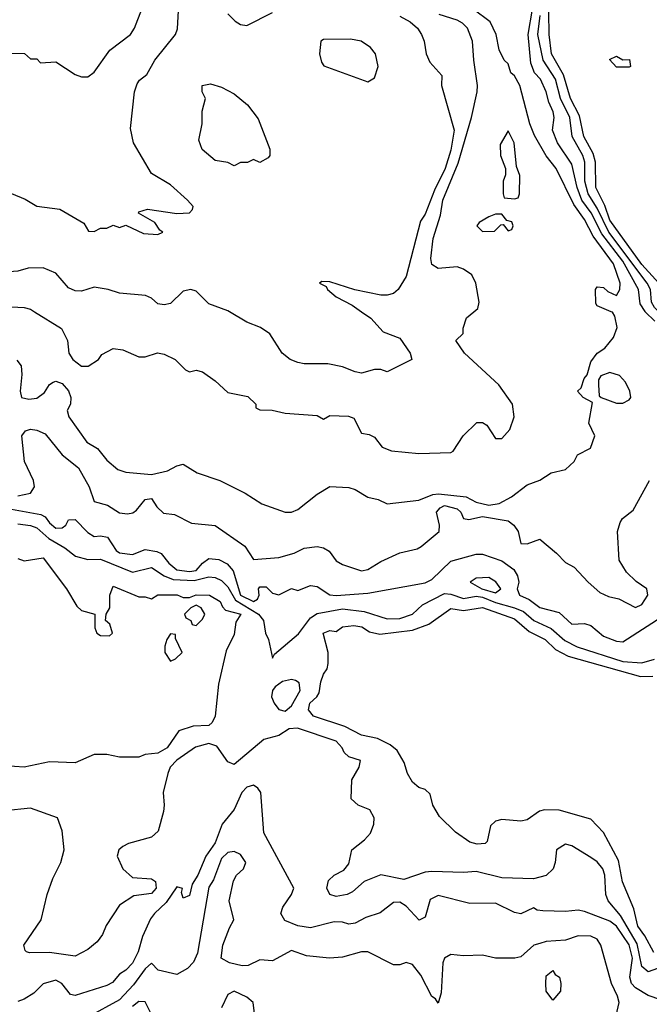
# Model space of a CAD drawing. Header units: inches. Extents: x 1793389 to 1900389, y 320802 to 470796.
# Tile 121 of 256: x 1870136 to 1872113, y 367825 to 370917. Entities that reach past the tile are written whole.
import ezdxf

# ---------------------------------------------------------------- set-up
doc = ezdxf.new("R2010")
doc.units = ezdxf.units.IN
doc.header["$MEASUREMENT"] = 0
doc.layers.add('B8376', color=7, linetype='Continuous')
doc.layers.add('B8377', color=7, linetype='Continuous')

msp = doc.modelspace()

# ---------------------------------------------------------------- linework, layer by layer
at = {"layer": 'B8376', "color": 2}
for points, elevation in [([(1870127.3, 369847.3), (1870141, 369830), (1870143, 369803), (1870137.7, 369750), (1870142, 369730), (1870165.1, 369725.1), (1870190, 369727.9), (1870214.3, 369745.7), (1870230, 369770.8), (1870241.6, 369778.4), (1870250, 369782), (1870270, 369774), (1870290, 369751), (1870297.3, 369730), (1870296, 369710), (1870284.9, 369690), (1870290.7, 369670), (1870347.3, 369590), (1870380.7, 369570), (1870410, 369534), (1870444.4, 369504.4), (1870470, 369495.5), (1870550, 369488.5), (1870600.1, 369499.9), (1870630, 369516), (1870650, 369521), (1870693.4, 369493.4), (1870764.7, 369470), (1870844.7, 369430), (1870896.3, 369396.3), (1870970, 369370.5), (1870990, 369370.5), (1871010, 369379.1), (1871070, 369427.3), (1871110, 369451), (1871170, 369447.3), (1871190, 369442), (1871230, 369417.3), (1871262, 369410), (1871290, 369396.3), (1871390, 369407.7), (1871434, 369426), (1871451.8, 369428.2), (1871538.2, 369418.2), (1871570, 369402), (1871610, 369392.8), (1871642, 369398), (1871681, 369419), (1871730, 369456.3), (1871769.4, 369470.6), (1871805.6, 369494.4), (1871850, 369504.7), (1871878, 369530), (1871888, 369550), (1871928.7, 369571.3), (1871942, 369610), (1871924, 369650), (1871934.6, 369714.6), (1871906, 369730), (1871888, 369750), (1871899, 369761), (1871909, 369790), (1871918.6, 369801.4), (1871930, 369842), (1871949.3, 369870), (1871974.2, 369885.8), (1872001.5, 369918.5), (1872012.7, 369950), (1872005.6, 369985.6), (1871998, 369998), (1871993.2, 370000)], 198), ([(1870182.5, 370000), (1870267.5, 369947.5), (1870286, 369910), (1870290.8, 369870), (1870303, 369850), (1870330, 369828.4), (1870351.5, 369828.5), (1870384, 369850), (1870394.6, 369865.4), (1870430, 369884.7), (1870459.8, 369879.8), (1870510, 369858), (1870530, 369858), (1870569.4, 369870.6), (1870590, 369866.8), (1870624.7, 369850), (1870656.9, 369816.9), (1870670, 369811.3), (1870690, 369816), (1870710, 369811), (1870750, 369782.8), (1870790, 369746), (1870853.2, 369733.2), (1870878, 369710), (1870878, 369698), (1870890, 369692), (1870928.9, 369691.1), (1870970, 369681), (1871070, 369674), (1871090, 369662), (1871110, 369674), (1871168.4, 369671.6), (1871185.4, 369665.4), (1871210, 369618), (1871234, 369614), (1871250, 369606), (1871274.8, 369574.8), (1871303.5, 369563.5), (1871390, 369554.8), (1871490, 369558), (1871498, 369562), (1871529.2, 369610), (1871571.6, 369651.6), (1871590, 369652), (1871603.6, 369643.6), (1871630, 369602), (1871650, 369602), (1871675.3, 369630), (1871688.7, 369670), (1871684, 369710), (1871641.2, 369770), (1871532.7, 369870), (1871506, 369910), (1871528.7, 369931.3), (1871528.7, 369948.7), (1871539, 369981), (1871562.8, 370000)], 202), ([(1871209.4, 370000), (1871239.2, 369979.2), (1871277.2, 369937.2), (1871330, 369917.2), (1871362, 369870), (1871368, 369850), (1871290, 369811.3), (1871270, 369818), (1871250, 369818), (1871210, 369807.3), (1871190, 369810.8), (1871150, 369827.3), (1871104, 369836), (1871030, 369836), (1871010, 369840.7), (1870986, 369850), (1870961, 369870), (1870922, 369930), (1870892, 369950), (1870850, 369966.8), (1870794.7, 370000)], 206), ([(1872130.8, 369970), (1872100.9, 370000)], 194), ([(1870130, 369421.5), (1870169.7, 369430.3), (1870182.4, 369450), (1870179.7, 369470), (1870151.6, 369530), (1870142.7, 369610), (1870154.5, 369625.5), (1870170, 369630.8), (1870190, 369628.2), (1870216.7, 369616.7), (1870270, 369550.6), (1870320.5, 369510), (1870354.4, 369450), (1870370, 369404), (1870412.1, 369392.1), (1870450, 369368.4), (1870475.3, 369364.7), (1870491.8, 369368.2), (1870502.9, 369377.1), (1870530, 369410.4), (1870550, 369413), (1870567.3, 369387.3), (1870587.7, 369367.7), (1870622.8, 369362.8), (1870675.9, 369335.9), (1870750, 369328.2), (1870843.1, 369263.1), (1870870, 369222), (1870950, 369227.7), (1870998, 369242), (1871030, 369257.3), (1871070, 369262.8), (1871090, 369258.8), (1871107.9, 369247.9), (1871130, 369217.3), (1871150, 369205.5), (1871210, 369186), (1871230, 369190.5), (1871270, 369215.5), (1871330, 369242.8), (1871384.5, 369255.5), (1871397.2, 369262.8), (1871453.2, 369310), (1871455.1, 369330), (1871445.1, 369370), (1871456.4, 369383.6), (1871470, 369391.1), (1871510, 369380.9), (1871521.7, 369370), (1871530.4, 369350.4), (1871547, 369347), (1871590, 369357.1), (1871670, 369343.1), (1871688, 369330), (1871702, 369310), (1871710, 369272), (1871730, 369271.3), (1871770, 369286), (1871822, 369242), (1871850, 369212), (1871878, 369198), (1871921, 369150), (1871958, 369118), (1871985.5, 369105.5), (1872018, 369098), (1872070, 369070.8), (1872090, 369080.7), (1872109.2, 369110), (1872105.2, 369130), (1872072.1, 369152.1), (1872042, 369182), (1872019.3, 369219.3), (1872014, 369310), (1872022, 369338), (1872029.3, 369350.7), (1872063.1, 369376.9), (1872114, 369470)], 194), ([(1870110, 369380.2), (1870202.6, 369362.6), (1870216.1, 369356.1), (1870230, 369336.4), (1870250, 369320.3), (1870270, 369321.6), (1870280.9, 369330), (1870290, 369346), (1870310, 369346.8), (1870350, 369306.8), (1870370, 369294), (1870390, 369296.3), (1870412.1, 369292.1), (1870439.5, 369250), (1870450, 369242.3), (1870490, 369237.6), (1870530, 369253), (1870567.3, 369247.3), (1870580.4, 369240.4), (1870604.4, 369210), (1870630, 369189.3), (1870670, 369184.3), (1870690, 369187.6), (1870710, 369210.7), (1870730, 369224.4), (1870761.4, 369221.4), (1870787.7, 369207.7), (1870806.3, 369186.3), (1870829.7, 369109.7), (1870870, 369089.4), (1870883.3, 369096.7), (1870888.3, 369110), (1870886, 369130), (1870890, 369135.5), (1870910, 369135.8), (1870930, 369115.5), (1870950, 369110.6), (1870990, 369130.6), (1871010, 369124), (1871050, 369140.5), (1871070, 369137.3), (1871110, 369110.4), (1871130, 369108.9), (1871230, 369115.8), (1871410, 369148.4), (1871430, 369159.1), (1871490, 369216.3), (1871570, 369238), (1871590, 369238), (1871650, 369217), (1871687.7, 369190), (1871699.1, 369170), (1871704, 369150), (1871698.8, 369130), (1871706, 369110), (1871736.2, 369096.2), (1871770, 369070.5), (1871830, 369054.9), (1871870, 369019.1), (1871910, 369020.7), (1871930, 369014), (1871970, 368980.5), (1872010, 368964.9), (1872030, 368962.8), (1872168.2, 369051.8)], 190), ([(1870130, 369333.2), (1870170, 369328.8), (1870190, 369321.1), (1870227.9, 369287.9), (1870278.5, 369258.5), (1870311.7, 369231.7), (1870350, 369222), (1870390, 369222.6), (1870490, 369182), (1870550, 369196.9), (1870590.3, 369170), (1870618.4, 369158.4), (1870684.6, 369155.4), (1870730, 369166.9), (1870750, 369165.3), (1870770, 369155.3), (1870790, 369135.6), (1870814.3, 369094.3), (1870886.3, 369050), (1870902, 369030), (1870908, 368990), (1870918, 368970), (1870930, 368912), (1870936, 368924), (1871011.7, 368988.3), (1871050, 369038), (1871070, 369052.4), (1871150, 369066.4), (1871218.5, 369058.5), (1871290, 369035.3), (1871330, 369036.9), (1871369.4, 369050), (1871401, 369079), (1871470, 369114.9), (1871490, 369112.8), (1871530, 369098.7), (1871570, 369106.9), (1871590, 369103.3), (1871630, 369086.4), (1871690.1, 369070.1), (1871718.3, 369058.3), (1871750.3, 369030), (1871804.9, 369004.9), (1871847.7, 368967.7), (1871887, 368947.1), (1872030, 368901.8), (1872090, 368896.9), (1872130, 368908.8)], 186), ([(1870130, 369224.7), (1870150, 369218), (1870210, 369226.8), (1870282.8, 369130), (1870315.3, 369075.3), (1870330, 369062), (1870372, 369050), (1870372.7, 369007.3), (1870378, 368990), (1870390, 368982.8), (1870418, 368982), (1870428, 368990), (1870419, 369019), (1870406, 369030), (1870408, 369050), (1870419, 369070), (1870419.3, 369110), (1870430, 369138), (1870510, 369104.7), (1870530, 369104.7), (1870550, 369098), (1870570, 369110.8), (1870630.4, 369110.4), (1870650, 369102), (1870670, 369102), (1870690, 369110.4), (1870732, 369110), (1870766, 369090), (1870772.7, 369072.7), (1870783, 369063), (1870830.4, 369050), (1870815.3, 369024.7), (1870810, 368986), (1870784.7, 368935.3), (1870760.3, 368830), (1870750.3, 368730), (1870740.5, 368710), (1870730, 368700.7), (1870681.4, 368698.6), (1870636, 368684), (1870599.1, 368630), (1870570, 368613.2), (1870530.7, 368609.3), (1870510, 368601.2), (1870450, 368601.2), (1870410, 368609.3), (1870370, 368609.5), (1870310, 368583.6), (1870230, 368586.6), (1870150, 368569.7), (1870090, 368573.3)], 182), ([(1872127.5, 367987.5), (1872099.3, 368039.3), (1872076.9, 368070), (1872064.4, 368124.4), (1872029, 368209), (1872016.6, 368276.6), (1871970, 368364.5), (1871930, 368406), (1871830, 368434.7), (1871784.1, 368435.9), (1871768.5, 368431.5), (1871730, 368403.6), (1871710, 368399.6), (1871650, 368405.1), (1871630, 368399.5), (1871614.4, 368385.6), (1871604, 368336), (1871598, 368330), (1871572.8, 368327.2), (1871550, 368334), (1871504.9, 368364.9), (1871454.8, 368414.8), (1871433.2, 368450), (1871425.2, 368485.2), (1871410, 368499), (1871390, 368505.2), (1871370, 368522.7), (1871354.5, 368550), (1871343.9, 368583.9), (1871321.5, 368621.5), (1871299.3, 368639.3), (1871259.7, 368659.7), (1871210, 368669.6), (1871156.9, 368696.9), (1871059.3, 368730), (1871042.9, 368750), (1871047.8, 368770), (1871069.7, 368790.4), (1871076.6, 368803.4), (1871082.4, 368837.6), (1871090, 368862), (1871102, 368878), (1871104.7, 368895.3), (1871105.2, 368930), (1871089.6, 368990), (1871110, 368998.8), (1871130, 368996), (1871150, 369010.6), (1871185.6, 369014.4), (1871211, 369010), (1871234.4, 368994.4), (1871267.7, 368987.7), (1871370, 368999.5), (1871421, 369019), (1871490, 369067.7), (1871530, 369061.1), (1871590, 369071.3), (1871690, 369035.5), (1871736, 368996), (1871786.4, 368970), (1871818.7, 368938.7), (1871858.2, 368918.2), (1872085.6, 368854.4), (1872124.7, 368855.3)], 182), ([(1872215.9, 367964.1), (1872110, 367926.9), (1872090, 367943.7), (1872075.1, 368015.1), (1872023.4, 368103.4), (1871984.5, 368150), (1871977, 368170), (1871974.3, 368230), (1871967.3, 368250), (1871950, 368272.7), (1871930, 368286), (1871870, 368322), (1871850, 368328), (1871822, 368310), (1871818, 368270), (1871811.3, 368250), (1871790, 368229), (1871750, 368219), (1871650, 368221.6), (1871570, 368242), (1871530, 368238.4), (1871430, 368242), (1871410, 368239.7), (1871342.8, 368217.2), (1871270, 368231.1), (1871218, 368210), (1871181.6, 368178.4), (1871164.7, 368170), (1871130, 368162.9), (1871110, 368169.3), (1871100.9, 368190), (1871106, 368214), (1871124, 368230), (1871153.8, 368246.2), (1871170, 368266), (1871179, 368310), (1871218.7, 368341.3), (1871237.6, 368362.4), (1871248.4, 368390), (1871249.6, 368410), (1871235.3, 368435.3), (1871199, 368450), (1871177.2, 368470), (1871179, 368530), (1871202, 368570), (1871206, 368590), (1871170, 368602), (1871155.1, 368615.1), (1871149.2, 368630), (1871130, 368651.2), (1871008.3, 368691.7), (1870982, 368690), (1870950, 368669.3), (1870903.1, 368656.9), (1870810, 368578), (1870790, 368586), (1870755.4, 368635.4), (1870730, 368644), (1870688.2, 368631.8), (1870630, 368591.3), (1870608.7, 368570), (1870601.1, 368550), (1870587, 368490), (1870590.3, 368450), (1870587.4, 368430), (1870571.1, 368368.9), (1870550, 368349.7), (1870478, 368330), (1870459.8, 368320.2), (1870447.3, 368310), (1870442, 368290), (1870460.5, 368250), (1870490, 368222.8), (1870550, 368219.1), (1870562.8, 368210), (1870564.9, 368190), (1870550, 368172.7), (1870494.4, 368165.6), (1870450, 368136), (1870407.6, 368072.4), (1870396.3, 368043.7), (1870379.5, 368020.5), (1870350, 367997.2), (1870310, 367976), (1870230, 367987.8), (1870166.6, 367986.6), (1870158, 367990), (1870153.2, 367993.2), (1870149.4, 368010), (1870204.2, 368090), (1870223, 368170), (1870240.6, 368219.4), (1870265.6, 368270), (1870276.2, 368310), (1870269.4, 368369.4), (1870255.3, 368410), (1870170, 368441.2), (1870090, 368432.7)], 186), ([(1872150, 367839), (1872110, 367852.7), (1872070, 367876.3), (1872057.4, 367890), (1872052.1, 367910), (1872060.5, 367970), (1872050, 368012), (1872010, 368069.7), (1871990, 368086), (1871910, 368116.3), (1871890, 368120.5), (1871850, 368116.3), (1871778.6, 368118.6), (1871760.9, 368120.9), (1871750, 368128), (1871710, 368109.2), (1871690, 368113.2), (1871630, 368142.7), (1871550, 368140.9), (1871450, 368166), (1871425.7, 368154.3), (1871410, 368098), (1871391.1, 368088.9), (1871350, 368132.7), (1871330, 368146), (1871310, 368144), (1871268.2, 368111.8), (1871223.1, 368096.9), (1871190, 368079.3), (1871170, 368076), (1871150, 368082.7), (1871124.1, 368084.1), (1871050, 368065.4), (1871010, 368071.2), (1870968.5, 368088.4), (1870956, 368110), (1870962.7, 368130), (1870989.3, 368170), (1870997.2, 368190), (1870903.2, 368363.2), (1870893, 368490), (1870883.8, 368503.8), (1870870, 368512.8), (1870850, 368506.3), (1870833.7, 368490), (1870810, 368437), (1870772.6, 368390), (1870750, 368332.3), (1870721.3, 368290), (1870695.3, 368230), (1870677.6, 368202.4), (1870670, 368166), (1870650, 368158), (1870644, 368176), (1870648, 368188), (1870630, 368193.2), (1870595.8, 368144.2), (1870559.1, 368110), (1870547.3, 368092.7), (1870522.4, 368037.6), (1870508.8, 367990), (1870490, 367954), (1870470, 367932), (1870450, 367919.3), (1870427.2, 367892.8), (1870410, 367883.5), (1870310, 367852.3), (1870296, 367856), (1870269, 367890), (1870250, 367900.9), (1870210, 367889), (1870180.3, 367859.7), (1870150, 367840.5), (1870130, 367833.5)], 190), ([(1872009.2, 367790), (1872018.4, 367830), (1872013.6, 367850), (1871995.1, 367890), (1871960.9, 368010), (1871949.5, 368029.5), (1871930, 368038.4), (1871890, 368039.5), (1871850, 368026), (1871790, 368022), (1871770, 368016.2), (1871751.3, 368010), (1871710, 367974), (1871690.7, 367969.3), (1871630, 367969.2), (1871590, 367979), (1871530, 367977.2), (1871490, 367981.2), (1871470.6, 367969.4), (1871465.5, 367954.5), (1871459.5, 367860.5), (1871450, 367828.7), (1871442, 367842), (1871430, 367849.4), (1871396.4, 367916.4), (1871370, 367949.3), (1871350, 367956), (1871330, 367949), (1871310, 367949), (1871230, 367989.4), (1871210, 367989.3), (1871150, 367972.3), (1871109.5, 367969.5), (1871037.2, 367977.2), (1870990, 367994), (1870930, 367961.2), (1870890, 367964), (1870853.4, 367946.6), (1870834.9, 367945.1), (1870794.8, 367954.8), (1870769, 367970), (1870774, 368010), (1870794.6, 368065.4), (1870808.7, 368090), (1870794, 368150), (1870807.2, 368212.8), (1870817.2, 368230), (1870839, 368250), (1870846, 368270), (1870830, 368295.1), (1870810, 368304.5), (1870790, 368301.6), (1870770, 368282.9), (1870744.4, 368215.6), (1870730, 368192.7), (1870694.4, 367985.6), (1870682.4, 367957.6), (1870663.1, 367936.9), (1870630, 367918), (1870571.5, 367931.5), (1870550, 367954), (1870530, 367936.2), (1870493.7, 367886.3), (1870450, 367839.1), (1870350, 367784.2)], 194), ([(1870877.2, 367770), (1870869.5, 367830), (1870850, 367847.3), (1870810, 367866), (1870790, 367855.3), (1870770, 367813.2)], 198), ([(1870561.3, 367770), (1870530, 367832.3), (1870510, 367834), (1870490, 367817.6)], 198)]:
    msp.add_lwpolyline(points, dxfattribs=dict(at, elevation=elevation))
for points, elevation in [([(1871990, 369809.4), (1871961.4, 369798.6), (1871954.4, 369785.6), (1871953.4, 369770), (1871956, 369736), (1871962, 369730), (1872010, 369712.4), (1872030, 369713), (1872050, 369722.8), (1872055.1, 369730), (1872052.3, 369750), (1872038.6, 369778.6), (1872019.7, 369799.7)], 198), ([(1871610, 369164.7), (1871570, 369162.9), (1871550.7, 369150), (1871587.7, 369130), (1871630, 369117), (1871647.3, 369130), (1871631.2, 369151.2)], 190), ([(1870690, 369078), (1870674, 369070), (1870654, 369050), (1870658, 369038), (1870674, 369030), (1870678, 369018), (1870690, 369014), (1870710, 369034), (1870718, 369050), (1870706, 369070)], 182), ([(1870610, 368988), (1870598, 368970), (1870592, 368950), (1870592, 368930), (1870610, 368902), (1870626, 368910), (1870646, 368930), (1870626, 368974), (1870626, 368986)], 182), ([(1870990, 368845.1), (1870961.3, 368838.7), (1870938.4, 368821.6), (1870930.5, 368810), (1870926.8, 368790), (1870934.9, 368770), (1870950, 368750.6), (1870970, 368744.9), (1870990, 368762.4), (1871017.3, 368810), (1871014, 368834), (1871002, 368842)], 186), ([(1871810, 367838), (1871790, 367866), (1871789, 367890), (1871790, 367914), (1871810, 367931.3), (1871818, 367918), (1871831.3, 367910), (1871836, 367890), (1871834.4, 367865.6)], 194)]:
    msp.add_lwpolyline(points, close=True, dxfattribs=dict(at, elevation=elevation))
at = {"layer": 'B8377', "color": 2}
for points, elevation in [([(1872218.9, 370000), (1872216.8, 370010), (1872205.1, 370030), (1872165.8, 370065.8), (1872090, 370148.7), (1871990, 370287.2), (1871973.5, 370333.5), (1871945.5, 370390), (1871944, 370470), (1871937.3, 370497.3), (1871908, 370550), (1871894.6, 370614.6), (1871866.3, 370670), (1871844.2, 370744.2), (1871806.2, 370810), (1871799.3, 370870), (1871796.8, 371010)], 186), ([(1870000, 370594.7), (1870010, 370591.3), (1870028, 370592), (1870038, 370610), (1870054, 370710), (1870066.3, 370733.7), (1870098, 370770), (1870100.4, 370799.6), (1870110, 370812), (1870151.1, 370811.1), (1870170, 370794), (1870190, 370794), (1870202, 370782), (1870250, 370784.7), (1870310, 370744.7), (1870330, 370738), (1870350, 370738), (1870370, 370752), (1870418.9, 370821.1), (1870484, 370870), (1870497.2, 370890), (1870519.3, 370950)], 214), ([(1870110, 370370.7), (1870153, 370353), (1870190, 370331), (1870262, 370322), (1870338, 370278), (1870352.7, 370252.7), (1870370, 370252), (1870390, 370262), (1870410, 370262), (1870430, 370272), (1870450, 370264.7), (1870470, 370271.3), (1870525.4, 370245.4), (1870570, 370242), (1870586, 370250), (1870576.4, 370256.4), (1870560.4, 370280.4), (1870508.9, 370308.9), (1870510, 370314), (1870538, 370322), (1870630, 370308), (1870669.1, 370310.9), (1870678.6, 370321.4), (1870681.2, 370330), (1870663.7, 370350), (1870610, 370398), (1870550, 370434), (1870493.2, 370530), (1870484.7, 370575.3), (1870497, 370690), (1870504.8, 370715.2), (1870512.5, 370727.5), (1870535.6, 370744.4), (1870560.9, 370790), (1870625.2, 370870), (1870631.8, 370888.2), (1870634.5, 370945.5)], 210), ([(1870790, 370935.3), (1870812.9, 370912.9), (1870830, 370902), (1870850, 370899), (1870930, 370939.3)], 206), ([(1871330, 370927.6), (1871362.7, 370910), (1871386, 370890), (1871398, 370870), (1871406, 370850), (1871412.7, 370810), (1871424.1, 370784.1), (1871462, 370742), (1871461.2, 370710), (1871500.7, 370570), (1871490, 370506.8), (1871471.9, 370450), (1871438.8, 370381.2), (1871410, 370306), (1871395.3, 370284.7), (1871349.6, 370110), (1871325.1, 370070), (1871310, 370057.6), (1871290, 370051.8), (1871270, 370051.8), (1871188.7, 370068.7), (1871110, 370094), (1871085.2, 370094.8), (1871078, 370090), (1871098.9, 370078.9), (1871102.7, 370070), (1871130, 370046.3), (1871180.4, 370020.4), (1871209.4, 370000)], 206), ([(1871562.8, 370000), (1871575.3, 370010), (1871579, 370030), (1871569.2, 370090), (1871555.9, 370115.9), (1871530, 370133.2), (1871510, 370141.2), (1871450, 370135.3), (1871430, 370148), (1871427.3, 370167.3), (1871434.7, 370230), (1871457.4, 370302.6), (1871465.3, 370350), (1871513.7, 370466.3), (1871555.5, 370610), (1871572.8, 370690), (1871574, 370710), (1871562, 370790), (1871558.4, 370850), (1871542, 370890), (1871526.5, 370906.5), (1871510, 370915.1), (1871453.7, 370933.7)], 202), ([(1871993.2, 370000), (1871950, 370018), (1871945.6, 370025.6), (1871944, 370070), (1871950, 370078), (1871970, 370076), (1871983.5, 370063.5), (1872010, 370051.3), (1872021.2, 370070), (1872021.6, 370090), (1872001.1, 370150), (1871937.6, 370237.6), (1871909.7, 370290), (1871876.7, 370336.7), (1871820.5, 370450), (1871789.8, 370489.8), (1871753, 370553), (1871738, 370590), (1871706.6, 370710), (1871690, 370741.2), (1871679, 370750), (1871670, 370778), (1871658, 370790), (1871642, 370822), (1871632.3, 370870), (1871613.3, 370910), (1871560.7, 370950)], 198), ([(1872100.9, 370000), (1872100.4, 370000.4), (1872085.1, 370025.1), (1872079.8, 370070), (1872030, 370158.2), (1871964.6, 370244.6), (1871930.6, 370310), (1871901.7, 370350), (1871886.9, 370390), (1871870, 370463.7), (1871825.1, 370530), (1871809.7, 370570), (1871814.5, 370610), (1871812, 370628), (1871797.7, 370657.7), (1871789.6, 370690), (1871771.3, 370730), (1871753, 370750), (1871740.9, 370780.9), (1871732.8, 370870), (1871746.8, 370950)], 194), ([(1872143.3, 370000), (1872130, 370013.3), (1872120.3, 370030), (1872117.4, 370070), (1872106.3, 370090), (1871986.1, 370250), (1871950, 370324.7), (1871921.3, 370370), (1871911.3, 370410), (1871910.7, 370470), (1871904.8, 370490), (1871870.8, 370550), (1871863.4, 370610), (1871834.9, 370670), (1871818.8, 370730), (1871780.2, 370790), (1871762.9, 370870), (1871771.2, 370930)], 190), ([(1870794.7, 370000), (1870790, 370002.8), (1870730, 370024.7), (1870690, 370064.7), (1870674, 370070), (1870650, 370064.7), (1870610, 370026), (1870590, 370021), (1870570, 370024.7), (1870550, 370042), (1870531.1, 370051.1), (1870450, 370058), (1870414, 370070), (1870370, 370077.3), (1870330, 370064.9), (1870310, 370065.5), (1870290, 370074.8), (1870250, 370121), (1870210, 370137.3), (1870163.2, 370136.8), (1870130, 370127.3), (1870090, 370124), (1870030, 370104), (1870000, 370110)], 206), ([(1870044.5, 370000), (1870090, 370016.3), (1870150, 370012.7), (1870170, 370007.7), (1870182.5, 370000)], 202)]:
    msp.add_lwpolyline(points, dxfattribs=dict(at, elevation=elevation))
for points, elevation in [([(1871175.5, 370855.5), (1871090, 370855.3), (1871082, 370850), (1871078, 370810), (1871083.6, 370783.6), (1871091.6, 370771.6), (1871230, 370722), (1871250, 370734), (1871262, 370770), (1871254, 370810), (1871238, 370830), (1871209.1, 370849.1)], 210), ([(1872030, 370791.3), (1872051.6, 370791.6), (1872054, 370770), (1872050, 370768), (1872010, 370768), (1871988.4, 370791.6), (1872010, 370802)], 182), ([(1870890, 370468), (1870870, 370478), (1870851.6, 370468.4), (1870830, 370468), (1870810, 370458), (1870790, 370468), (1870750, 370475.3), (1870709.2, 370509.2), (1870699, 370539), (1870709.6, 370590), (1870709.5, 370630), (1870719.3, 370670), (1870709.1, 370690.9), (1870709.4, 370710.6), (1870735.3, 370715.3), (1870770, 370704.7), (1870810, 370684.7), (1870851.3, 370650), (1870885.4, 370605.4), (1870922, 370510), (1870922, 370490), (1870916.9, 370483.1)], 206), ([(1871670, 370568), (1871645.2, 370525.2), (1871646, 370490), (1871662, 370450), (1871662, 370430), (1871654, 370410), (1871654, 370370), (1871658, 370358), (1871690, 370354), (1871702, 370358), (1871706, 370370), (1871707.3, 370427.3), (1871696.4, 370456.4), (1871689, 370530)], 202), ([(1871650, 370306), (1871630, 370306), (1871610, 370298), (1871579.6, 370280.4), (1871572, 370270), (1871590, 370252), (1871627.3, 370252.7), (1871647.3, 370272.7), (1871654, 370274), (1871670, 370254), (1871682, 370258), (1871686, 370270), (1871682, 370282), (1871666, 370286)], 202)]:
    msp.add_lwpolyline(points, close=True, dxfattribs=dict(at, elevation=elevation))

doc.saveas('drawing.dxf')
